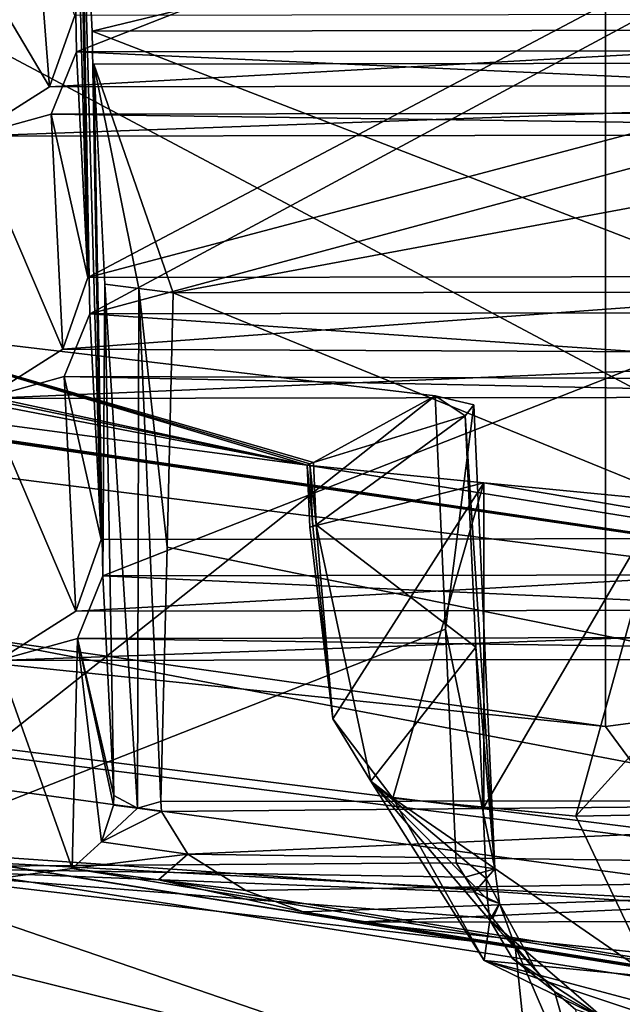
# Model space of a CAD drawing. Header units: millimetres. Extents: x -108 to 102, y -29 to 80.
# Tile 20 of 256: x -70.649 to -69.954, y 24.684 to 25.82. Entities that reach past the tile are written whole.
import ezdxf

# ---------------------------------------------------------------- set-up
doc = ezdxf.new("R2010")
doc.units = ezdxf.units.MM
doc.header["$LTSCALE"] = 65.185185
for name, color, linetype in [('1000', 7, 'CONTINUOUS'), ('1082', 7, 'CONTINUOUS'), ('115', 7, 'CONTINUOUS'), ('116', 7, 'CONTINUOUS'), ('1201', 7, 'CONTINUOUS'), ('1276', 7, 'CONTINUOUS'), ('1302', 7, 'CONTINUOUS'), ('1311', 7, 'CONTINUOUS'), ('1389', 7, 'CONTINUOUS'), ('1390', 7, 'CONTINUOUS'), ('1476', 7, 'CONTINUOUS'), ('1537', 7, 'CONTINUOUS'), ('1572', 7, 'CONTINUOUS'), ('1759', 7, 'CONTINUOUS'), ('1810', 7, 'CONTINUOUS'), ('1898', 7, 'CONTINUOUS'), ('1972', 7, 'CONTINUOUS'), ('2030', 7, 'CONTINUOUS'), ('2035', 7, 'CONTINUOUS'), ('2046', 7, 'CONTINUOUS'), ('2075', 7, 'CONTINUOUS'), ('2086', 7, 'CONTINUOUS'), ('2111', 7, 'CONTINUOUS'), ('2169', 7, 'CONTINUOUS'), ('2185', 7, 'CONTINUOUS'), ('2194', 7, 'CONTINUOUS'), ('222', 7, 'CONTINUOUS'), ('2285', 7, 'CONTINUOUS'), ('2309', 7, 'CONTINUOUS'), ('2367', 7, 'CONTINUOUS'), ('331', 7, 'CONTINUOUS'), ('397', 7, 'CONTINUOUS'), ('469', 7, 'CONTINUOUS'), ('495', 7, 'CONTINUOUS'), ('584', 7, 'CONTINUOUS'), ('677', 7, 'CONTINUOUS'), ('722', 7, 'CONTINUOUS'), ('742', 7, 'CONTINUOUS'), ('746', 7, 'CONTINUOUS'), ('791', 7, 'CONTINUOUS'), ('802', 7, 'CONTINUOUS'), ('855', 7, 'CONTINUOUS'), ('926', 7, 'CONTINUOUS'), ('950', 7, 'CONTINUOUS'), ('966', 7, 'CONTINUOUS'), ('991', 7, 'CONTINUOUS')]:
    doc.layers.add(name, color=color, linetype=linetype)

msp = doc.modelspace()

# ---------------------------------------------------------------- linework, layer by layer
at = {"layer": '1000', "linetype": 'CONTINUOUS'}
for points in [[(-69.9378, 24.9788, 221.5271), (-69.8661, 24.904, 221.6358), (-70.0081, 24.9012, 221.5796), (-69.9378, 24.9788, 221.5271)], [(-70.0081, 24.9012, 221.5796), (-69.8661, 24.904, 221.6358), (-69.9206, 24.7159, 221.7903), (-70.0081, 24.9012, 221.5796)]]:
    msp.add_3dface(points, dxfattribs=at)
at = {"layer": '1082', "linetype": 'CONTINUOUS'}
for points in [[(-70.4856, 24.9067, 222.9291), (-69.0402, 24.9201, 222.9401), (-70.4863, 24.9179, 222.9277), (-70.4856, 24.9067, 222.9291)], [(-69.0402, 24.9201, 222.9401), (-70.4856, 24.9067, 222.9291), (-70.4554, 24.8572, 222.9229), (-69.0402, 24.9201, 222.9401)], [(-69.0402, 24.9201, 222.9401), (-70.4554, 24.8572, 222.9229), (-69.0102, 24.8372, 222.9248), (-69.0402, 24.9201, 222.9401)], [(-70.4554, 24.8572, 222.9229), (-70.3884, 24.8154, 222.8981), (-69.0102, 24.8372, 222.9248), (-70.4554, 24.8572, 222.9229)], [(-69.0102, 24.8372, 222.9248), (-70.3884, 24.8154, 222.8981), (-70.3224, 24.7909, 222.8663), (-69.0102, 24.8372, 222.9248)], [(-70.2633, 24.7789, 222.8304), (-69.0102, 24.8372, 222.9248), (-70.3224, 24.7909, 222.8663), (-70.2633, 24.7789, 222.8304)], [(-70.2633, 24.7789, 222.8304), (-69.5919, 24.7799, 222.8362), (-69.0102, 24.8372, 222.9248), (-70.2633, 24.7789, 222.8304)]]:
    msp.add_3dface(points, dxfattribs=at)
at = {"layer": '115', "linetype": 'CONTINUOUS'}
for points in [[(-92.5, -10.5, 82.05), (-2.5, -10.5, 82.05), (-77.0303, 29.1675, 82.05), (-92.5, -10.5, 82.05)], [(-77.0303, 29.1675, 82.05), (-2.5, -10.5, 82.05), (-65.5001, 26, 82.05), (-77.0303, 29.1675, 82.05)]]:
    msp.add_3dface(points, dxfattribs=at)
at = {"layer": '116', "linetype": 'CONTINUOUS'}
for points in [[(-92.5, -10.5, 80.05), (-2.5, 79.5, 80.05), (-2.5, -10.5, 80.05), (-92.5, -10.5, 80.05)], [(-2.5, 79.5, 80.05), (-92.5, -10.5, 80.05), (-61.3855, 28.8369, 80.05), (-2.5, 79.5, 80.05)], [(-69.6145, 28.8369, 80.05), (-92.5, -10.5, 80.05), (-72.1573, 32.3367, 80.05), (-69.6145, 28.8369, 80.05)], [(-61.3855, 28.8369, 80.05), (-92.5, -10.5, 80.05), (-65.5, 27.5, 80.05), (-61.3855, 28.8369, 80.05)], [(-65.5, 27.5, 80.05), (-92.5, -10.5, 80.05), (-69.6145, 28.8369, 80.05), (-65.5, 27.5, 80.05)]]:
    msp.add_3dface(points, dxfattribs=at)
at = {"layer": '1201', "linetype": 'CONTINUOUS'}
for points in [[(-70.5553, 25.22, 224.6407), (-70.5684, 25.4804, 226.1179), (-70.5978, 25.4082, 226.16), (-70.5553, 25.22, 224.6407)], [(-70.5978, 25.4082, 226.16), (-70.6894, 25.3829, 226.2558), (-70.5843, 25.1376, 224.6253), (-70.5978, 25.4082, 226.16)], [(-70.5553, 25.22, 224.6407), (-70.5978, 25.4082, 226.16), (-70.5843, 25.1376, 224.6253), (-70.5553, 25.22, 224.6407)], [(-70.5843, 25.1376, 224.6253), (-70.6894, 25.3829, 226.2558), (-70.6742, 25.0808, 224.5423), (-70.5843, 25.1376, 224.6253)]]:
    msp.add_3dface(points, dxfattribs=at)
at = {"layer": '1276', "linetype": 'CONTINUOUS'}
for points in [[(-69.0857, 25.8265, 228.0806), (-70.5857, 25.8243, 228.0677), (-70.6146, 25.7419, 228.0523), (-69.0857, 25.8265, 228.0806)], [(-69.0857, 25.8265, 228.0806), (-70.6146, 25.7419, 228.0523), (-69.0563, 25.7443, 228.0657), (-69.0857, 25.8265, 228.0806)], [(-70.5836, 25.7826, 227.8314), (-69.0547, 25.7127, 227.8869), (-70.613, 25.7104, 227.8735), (-70.5836, 25.7826, 227.8314)], [(-70.5836, 25.7826, 227.8314), (-69.0836, 25.7848, 227.8443), (-69.0547, 25.7127, 227.8869), (-70.5836, 25.7826, 227.8314)], [(-70.6146, 25.7419, 228.0523), (-70.7046, 25.6851, 227.9693), (-69.0563, 25.7443, 228.0657), (-70.6146, 25.7419, 228.0523)], [(-70.7046, 25.6851, 227.9693), (-68.9647, 25.6877, 227.9843), (-69.0563, 25.7443, 228.0657), (-70.7046, 25.6851, 227.9693)], [(-68.9647, 25.6877, 227.9843), (-70.7046, 25.6851, 227.9693), (-70.613, 25.7104, 227.8735), (-68.9647, 25.6877, 227.9843)], [(-69.0547, 25.7127, 227.8869), (-68.9647, 25.6877, 227.9843), (-70.613, 25.7104, 227.8735), (-69.0547, 25.7127, 227.8869)]]:
    msp.add_3dface(points, dxfattribs=at)
at = {"layer": '1302', "linetype": 'CONTINUOUS'}
for points in [[(-68.6211, 24.7112, 220.2002), (-73.6711, 25.3483, 223.8136), (-73.8733, 25.0766, 223.7123), (-68.6211, 24.7112, 220.2002)], [(-68.6211, 24.7112, 220.2002), (-73.8733, 25.0766, 223.7123), (-68.6982, 24.4237, 220.0095), (-68.6211, 24.7112, 220.2002)]]:
    msp.add_3dface(points, dxfattribs=at)
at = {"layer": '1311', "linetype": 'CONTINUOUS'}
for points in [[(-69.6307, 24.7914, 218.7702), (-74.197, 25.0358, 223.4808), (-75.1591, 25.5398, 223.0142), (-69.6307, 24.7914, 218.7702)], [(-68.8218, 24.3576, 219.6348), (-74.197, 25.0358, 223.4808), (-69.6307, 24.7914, 218.7702), (-68.8218, 24.3576, 219.6348)]]:
    msp.add_3dface(points, dxfattribs=at)
at = {"layer": '1389', "linetype": 'CONTINUOUS'}
for points in [[(-71.5747, 24.9472, 223.3077), (-70.8562, 24.8424, 222.7134), (-70.0586, 24.5686, 222.2625), (-71.5747, 24.9472, 223.3077)], [(-71.5487, 24.7636, 223.3683), (-71.5747, 24.9472, 223.3077), (-70.0586, 24.5686, 222.2625), (-71.5487, 24.7636, 223.3683)], [(-70.8562, 24.8424, 222.7134), (-70.0781, 24.7514, 222.197), (-70.0586, 24.5686, 222.2625), (-70.8562, 24.8424, 222.7134)], [(-70.0027, 24.425, 222.3821), (-71.5487, 24.7636, 223.3683), (-70.0586, 24.5686, 222.2625), (-70.0027, 24.425, 222.3821)], [(-71.5487, 24.7636, 223.3683), (-70.0027, 24.425, 222.3821), (-70.768, 24.5145, 222.89), (-71.5487, 24.7636, 223.3683)]]:
    msp.add_3dface(points, dxfattribs=at)
at = {"layer": '1390', "linetype": 'CONTINUOUS'}
for points in [[(-75.3525, 25.7637, 223.0372), (-69.9739, 25.0046, 218.7327), (-75.1591, 25.5398, 223.0142), (-75.3525, 25.7637, 223.0372)], [(-75.1591, 25.5398, 223.0142), (-69.9739, 25.0046, 218.7327), (-69.8826, 24.8806, 218.7545), (-75.1591, 25.5398, 223.0142)], [(-69.6307, 24.7914, 218.7702), (-75.1591, 25.5398, 223.0142), (-69.8826, 24.8806, 218.7545), (-69.6307, 24.7914, 218.7702)]]:
    msp.add_3dface(points, dxfattribs=at)
at = {"layer": '1476', "linetype": 'CONTINUOUS'}
for points in [[(-70.0781, 24.7514, 222.197), (-70.0325, 24.6989, 222.1787), (-69.9886, 24.5436, 222.2322), (-70.0781, 24.7514, 222.197)], [(-70.0325, 24.6989, 222.1787), (-70.0781, 24.7514, 222.197), (-70.0544, 24.7242, 222.1875), (-70.0325, 24.6989, 222.1787)], [(-70.0586, 24.5686, 222.2625), (-70.0781, 24.7514, 222.197), (-69.9886, 24.5436, 222.2322), (-70.0586, 24.5686, 222.2625)]]:
    msp.add_3dface(points, dxfattribs=at)
at = {"layer": '1537', "linetype": 'CONTINUOUS'}
for points in [[(-70.551, 25.5144, 222.8705), (-70.5405, 24.9248, 222.9666), (-70.5133, 24.9102, 222.949), (-70.551, 25.5144, 222.8705)], [(-70.551, 25.5144, 222.8705), (-70.5133, 24.9102, 222.949), (-70.5116, 25.5094, 222.842), (-70.551, 25.5144, 222.8705)], [(-70.5133, 24.9102, 222.949), (-70.4863, 24.9179, 222.9277), (-70.5116, 25.5094, 222.842), (-70.5133, 24.9102, 222.949)], [(-70.4863, 24.9179, 222.9277), (-70.4792, 25.2113, 222.8707), (-70.5116, 25.5094, 222.842), (-70.4863, 24.9179, 222.9277)], [(-70.4792, 25.2113, 222.8707), (-70.4721, 25.5044, 222.8138), (-70.5116, 25.5094, 222.842), (-70.4792, 25.2113, 222.8707)], [(-70.541, 24.9137, 222.969), (-70.5133, 24.9102, 222.949), (-70.5405, 24.9248, 222.9666), (-70.541, 24.9137, 222.969)], [(-70.5133, 24.9102, 222.949), (-70.4856, 24.9067, 222.9291), (-70.4863, 24.9179, 222.9277), (-70.5133, 24.9102, 222.949)]]:
    msp.add_3dface(points, dxfattribs=at)
at = {"layer": '1572', "linetype": 'CONTINUOUS'}
for points in [[(-69.4556, 25.5238, 226.3638), (-70.5705, 25.5221, 226.3542), (-70.5995, 25.4397, 226.3388), (-69.4556, 25.5238, 226.3638)], [(-69.4647, 25.4345, 226.3441), (-69.4556, 25.5238, 226.3638), (-70.5995, 25.4397, 226.3388), (-69.4647, 25.4345, 226.3441)], [(-70.5684, 25.4804, 226.1179), (-69.4727, 25.4045, 226.1769), (-70.5978, 25.4082, 226.16), (-70.5684, 25.4804, 226.1179)], [(-69.467, 25.4821, 226.1273), (-69.4727, 25.4045, 226.1769), (-70.5684, 25.4804, 226.1179), (-69.467, 25.4821, 226.1273)], [(-70.6894, 25.3829, 226.2558), (-69.4647, 25.4345, 226.3441), (-70.5995, 25.4397, 226.3388), (-70.6894, 25.3829, 226.2558)], [(-70.6894, 25.3829, 226.2558), (-69.476, 25.3848, 226.2663), (-69.4647, 25.4345, 226.3441), (-70.6894, 25.3829, 226.2558)], [(-69.476, 25.3848, 226.2663), (-70.6894, 25.3829, 226.2558), (-70.5978, 25.4082, 226.16), (-69.476, 25.3848, 226.2663)], [(-69.4727, 25.4045, 226.1769), (-69.476, 25.3848, 226.2663), (-70.5978, 25.4082, 226.16), (-69.4727, 25.4045, 226.1769)]]:
    msp.add_3dface(points, dxfattribs=at)
at = {"layer": '1759', "linetype": 'CONTINUOUS'}
for points in [[(-70.114, 25.2854, 221.5718), (-70.3146, 25.2343, 221.6994), (-70.3179, 25.306, 221.6888), (-70.114, 25.2854, 221.5718)], [(-70.2882, 25.0132, 221.7224), (-70.3146, 25.2343, 221.6994), (-70.114, 25.2854, 221.5718), (-70.2882, 25.0132, 221.7224)], [(-70.2191, 24.9219, 221.6972), (-70.2882, 25.0132, 221.7224), (-70.114, 25.2854, 221.5718), (-70.2191, 24.9219, 221.6972)], [(-70.2191, 24.9219, 221.6972), (-70.114, 25.2854, 221.5718), (-70.114, 24.9114, 221.6377), (-70.2191, 24.9219, 221.6972)], [(-70.114, 25.2854, 221.5718), (-69.9072, 25.2657, 221.4599), (-70.114, 24.9114, 221.6377), (-70.114, 25.2854, 221.5718)], [(-69.9072, 25.2657, 221.4599), (-70.0081, 24.9012, 221.5796), (-70.114, 24.9114, 221.6377), (-69.9072, 25.2657, 221.4599)], [(-69.9072, 25.2657, 221.4599), (-69.9378, 24.9788, 221.5271), (-70.0081, 24.9012, 221.5796), (-69.9072, 25.2657, 221.4599)]]:
    msp.add_3dface(points, dxfattribs=at)
at = {"layer": '1810', "linetype": 'CONTINUOUS'}
for points in [[(-70.5656, 25.8064, 224.5266), (-69.0554, 25.2223, 224.6536), (-69.0448, 25.8087, 224.5397), (-70.5656, 25.8064, 224.5266)], [(-70.5656, 25.8064, 224.5266), (-70.5553, 25.22, 224.6407), (-69.0554, 25.2223, 224.6536), (-70.5656, 25.8064, 224.5266)]]:
    msp.add_3dface(points, dxfattribs=at)
at = {"layer": '1898', "linetype": 'CONTINUOUS'}
for points in [[(-69.4689, 26.0722, 226.0338), (-70.5684, 25.4804, 226.1179), (-70.5789, 26.0705, 226.0243), (-69.4689, 26.0722, 226.0338)], [(-69.4689, 26.0722, 226.0338), (-69.468, 25.7768, 226.0806), (-70.5684, 25.4804, 226.1179), (-69.4689, 26.0722, 226.0338)], [(-69.468, 25.7768, 226.0806), (-69.467, 25.4821, 226.1273), (-70.5684, 25.4804, 226.1179), (-69.468, 25.7768, 226.0806)]]:
    msp.add_3dface(points, dxfattribs=at)
at = {"layer": '1972', "linetype": 'CONTINUOUS'}
msp.add_3dface([(-70.0325, 24.6989, 222.1787), (-70.0084, 24.6783, 222.1677), (-69.9886, 24.5436, 222.2322), (-70.0325, 24.6989, 222.1787)], dxfattribs=at)
at = {"layer": '2030', "linetype": 'CONTINUOUS'}
for points in [[(-70.1138, 24.7347, 221.8984), (-70.2191, 24.9219, 221.6972), (-69.9206, 24.7159, 221.7903), (-70.1138, 24.7347, 221.8984)], [(-70.2191, 24.9219, 221.6972), (-70.0081, 24.9012, 221.5796), (-69.9206, 24.7159, 221.7903), (-70.2191, 24.9219, 221.6972)], [(-70.0081, 24.9012, 221.5796), (-70.2191, 24.9219, 221.6972), (-70.114, 24.9114, 221.6377), (-70.0081, 24.9012, 221.5796)], [(-69.9742, 24.6667, 222.1496), (-70.1138, 24.7347, 221.8984), (-69.8826, 24.6576, 222.0979), (-69.9742, 24.6667, 222.1496)], [(-70.1138, 24.7347, 221.8984), (-69.7903, 24.6487, 222.0472), (-69.8826, 24.6576, 222.0979), (-70.1138, 24.7347, 221.8984)], [(-69.7903, 24.6487, 222.0472), (-70.1138, 24.7347, 221.8984), (-69.9206, 24.7159, 221.7903), (-69.7903, 24.6487, 222.0472)]]:
    msp.add_3dface(points, dxfattribs=at)
at = {"layer": '2035', "linetype": 'CONTINUOUS'}
for points in [[(-69.9739, 25.0046, 218.7327), (-69.9739, 26.1925, 218.5232), (-61.0261, 26.1925, 218.5232), (-69.9739, 25.0046, 218.7327)], [(-69.9739, 25.0046, 218.7327), (-61.0261, 26.1925, 218.5232), (-69.8826, 24.8806, 218.7545), (-69.9739, 25.0046, 218.7327)]]:
    msp.add_3dface(points, dxfattribs=at)
at = {"layer": '2046', "linetype": 'CONTINUOUS'}
for points in [[(-70.1036, 24.783, 222.2071), (-70.1249, 24.8135, 222.2148), (-70.096, 24.8006, 222.1593), (-70.1036, 24.783, 222.2071)], [(-70.096, 24.8006, 222.1593), (-70.1072, 24.7811, 222.0993), (-70.0544, 24.7242, 222.1875), (-70.096, 24.8006, 222.1593)], [(-70.0781, 24.7514, 222.197), (-70.1036, 24.783, 222.2071), (-70.096, 24.8006, 222.1593), (-70.0781, 24.7514, 222.197)], [(-70.0781, 24.7514, 222.197), (-70.096, 24.8006, 222.1593), (-70.0544, 24.7242, 222.1875), (-70.0781, 24.7514, 222.197)], [(-70.1072, 24.7811, 222.0993), (-70.0812, 24.7371, 222.1345), (-70.0325, 24.6989, 222.1787), (-70.1072, 24.7811, 222.0993)], [(-70.1072, 24.7811, 222.0993), (-70.0325, 24.6989, 222.1787), (-70.0544, 24.7242, 222.1875), (-70.1072, 24.7811, 222.0993)]]:
    msp.add_3dface(points, dxfattribs=at)
at = {"layer": '2075', "linetype": 'CONTINUOUS'}
for points in [[(-69.0429, 25.7707, 224.3239), (-70.5637, 25.7684, 224.3108), (-70.4721, 25.5044, 222.8138), (-69.0429, 25.7707, 224.3239)], [(-70.5637, 25.7684, 224.3108), (-70.551, 25.5144, 222.8705), (-70.5116, 25.5094, 222.842), (-70.5637, 25.7684, 224.3108)], [(-70.4721, 25.5044, 222.8138), (-70.5637, 25.7684, 224.3108), (-70.5116, 25.5094, 222.842), (-70.4721, 25.5044, 222.8138)], [(-69.0297, 25.5066, 222.8262), (-69.0429, 25.7707, 224.3239), (-70.4721, 25.5044, 222.8138), (-69.0297, 25.5066, 222.8262)]]:
    msp.add_3dface(points, dxfattribs=at)
at = {"layer": '2086', "linetype": 'CONTINUOUS'}
for points in [[(-70.3179, 25.306, 221.6888), (-70.3113, 25.2357, 221.7078), (-70.3146, 25.3075, 221.6971), (-70.3179, 25.306, 221.6888)], [(-70.3146, 25.2343, 221.6994), (-70.3113, 25.2357, 221.7078), (-70.3179, 25.306, 221.6888), (-70.3146, 25.2343, 221.6994)], [(-70.3072, 25.2371, 221.7157), (-70.3105, 25.3089, 221.705), (-70.3146, 25.3075, 221.6971), (-70.3072, 25.2371, 221.7157)], [(-70.3113, 25.2357, 221.7078), (-70.3072, 25.2371, 221.7157), (-70.3146, 25.3075, 221.6971), (-70.3113, 25.2357, 221.7078)]]:
    msp.add_3dface(points, dxfattribs=at)
at = {"layer": '2111', "linetype": 'CONTINUOUS'}
for points in [[(-70.5405, 24.9248, 222.9666), (-70.5532, 25.1783, 224.4044), (-70.5826, 25.1061, 224.4465), (-70.5405, 24.9248, 222.9666)], [(-70.6742, 25.0808, 224.5423), (-70.5888, 24.8407, 223.0416), (-70.5826, 25.1061, 224.4465), (-70.6742, 25.0808, 224.5423)], [(-70.5888, 24.8407, 223.0416), (-70.555, 24.8717, 222.9935), (-70.5826, 25.1061, 224.4465), (-70.5888, 24.8407, 223.0416)], [(-70.555, 24.8717, 222.9935), (-70.541, 24.9137, 222.969), (-70.5826, 25.1061, 224.4465), (-70.555, 24.8717, 222.9935)], [(-70.541, 24.9137, 222.969), (-70.5405, 24.9248, 222.9666), (-70.5826, 25.1061, 224.4465), (-70.541, 24.9137, 222.969)], [(-70.5888, 24.8407, 223.0416), (-70.6742, 25.0808, 224.5423), (-70.6681, 24.83, 223.119), (-70.5888, 24.8407, 223.0416)]]:
    msp.add_3dface(points, dxfattribs=at)
at = {"layer": '2169', "linetype": 'CONTINUOUS'}
for points in [[(-71.4446, 24.9684, 223.7661), (-71.319, 24.6123, 223.9587), (-66.7272, 24.2148, 221.704), (-71.4446, 24.9684, 223.7661)], [(-71.4446, 24.9684, 223.7661), (-66.7272, 24.2148, 221.704), (-71.0981, 24.9125, 223.449), (-71.4446, 24.9684, 223.7661)], [(-66.7272, 24.2148, 221.704), (-70.6681, 24.83, 223.119), (-71.0981, 24.9125, 223.449), (-66.7272, 24.2148, 221.704)], [(-66.7272, 24.2148, 221.704), (-70.5888, 24.8407, 223.0416), (-70.6681, 24.83, 223.119), (-66.7272, 24.2148, 221.704)], [(-70.4891, 24.8279, 222.9691), (-70.5888, 24.8407, 223.0416), (-66.7272, 24.2148, 221.704), (-70.4891, 24.8279, 222.9691)], [(-70.3884, 24.8154, 222.8981), (-70.4891, 24.8279, 222.9691), (-70.3224, 24.7909, 222.8663), (-70.3884, 24.8154, 222.8981)], [(-70.3224, 24.7909, 222.8663), (-70.4891, 24.8279, 222.9691), (-66.7272, 24.2148, 221.704), (-70.3224, 24.7909, 222.8663)], [(-70.2633, 24.7789, 222.8304), (-70.3224, 24.7909, 222.8663), (-66.7272, 24.2148, 221.704), (-70.2633, 24.7789, 222.8304)], [(-69.6059, 24.7087, 222.432), (-70.2633, 24.7789, 222.8304), (-66.7272, 24.2148, 221.704), (-69.6059, 24.7087, 222.432)]]:
    msp.add_3dface(points, dxfattribs=at)
at = {"layer": '2185', "linetype": 'CONTINUOUS'}
for points in [[(-70.5705, 25.5221, 226.3542), (-70.5836, 25.7826, 227.8314), (-70.613, 25.7104, 227.8735), (-70.5705, 25.5221, 226.3542)], [(-70.613, 25.7104, 227.8735), (-70.7046, 25.6851, 227.9693), (-70.5995, 25.4397, 226.3388), (-70.613, 25.7104, 227.8735)], [(-70.5705, 25.5221, 226.3542), (-70.613, 25.7104, 227.8735), (-70.5995, 25.4397, 226.3388), (-70.5705, 25.5221, 226.3542)], [(-70.7046, 25.6851, 227.9693), (-70.6894, 25.3829, 226.2558), (-70.5995, 25.4397, 226.3388), (-70.7046, 25.6851, 227.9693)]]:
    msp.add_3dface(points, dxfattribs=at)
at = {"layer": '2194', "linetype": 'CONTINUOUS'}
for points in [[(-73.6712, 25.6707, 223.7569), (-68.6212, 25.0336, 220.1434), (-71.8971, 25.5127, 222.8607), (-73.6712, 25.6707, 223.7569)], [(-71.6343, 25.5587, 223.1219), (-71.8833, 25.5147, 222.8723), (-70.3179, 25.306, 221.6888), (-71.6343, 25.5587, 223.1219)], [(-71.5657, 25.5639, 223.1512), (-71.6343, 25.5587, 223.1219), (-70.3179, 25.306, 221.6888), (-71.5657, 25.5639, 223.1512)], [(-71.4955, 25.5594, 223.1255), (-71.5657, 25.5639, 223.1512), (-70.3179, 25.306, 221.6888), (-71.4955, 25.5594, 223.1255)], [(-70.8562, 25.4673, 222.6033), (-71.4955, 25.5594, 223.1255), (-70.3179, 25.306, 221.6888), (-70.8562, 25.4673, 222.6033)], [(-71.8971, 25.5127, 222.8607), (-68.6212, 25.0336, 220.1434), (-71.89, 25.5136, 222.8662), (-71.8971, 25.5127, 222.8607)], [(-68.6212, 25.0336, 220.1434), (-71.8833, 25.5147, 222.8723), (-71.89, 25.5136, 222.8662), (-68.6212, 25.0336, 220.1434)], [(-71.8833, 25.5147, 222.8723), (-68.6212, 25.0336, 220.1434), (-70.3179, 25.306, 221.6888), (-71.8833, 25.5147, 222.8723)], [(-70.1702, 25.386, 222.142), (-70.8562, 25.4673, 222.6033), (-70.3105, 25.3089, 221.705), (-70.1702, 25.386, 222.142)], [(-70.3105, 25.3089, 221.705), (-70.8562, 25.4673, 222.6033), (-70.3146, 25.3075, 221.6971), (-70.3105, 25.3089, 221.705)], [(-70.8562, 25.4673, 222.6033), (-70.3179, 25.306, 221.6888), (-70.3146, 25.3075, 221.6971), (-70.8562, 25.4673, 222.6033)], [(-70.1355, 25.3626, 222.0096), (-70.1702, 25.386, 222.142), (-70.3105, 25.3089, 221.705), (-70.1355, 25.3626, 222.0096)], [(-70.1702, 25.386, 222.142), (-70.1355, 25.3626, 222.0096), (-70.1257, 25.3755, 222.0826), (-70.1702, 25.386, 222.142)], [(-68.6212, 25.0336, 220.1434), (-70.114, 25.2854, 221.5718), (-70.3179, 25.306, 221.6888), (-68.6212, 25.0336, 220.1434)], [(-68.6212, 25.0336, 220.1434), (-69.9072, 25.2657, 221.4599), (-70.114, 25.2854, 221.5718), (-68.6212, 25.0336, 220.1434)]]:
    msp.add_3dface(points, dxfattribs=at)
at = {"layer": '222', "linetype": 'CONTINUOUS'}
for points in [[(-70.5532, 25.1783, 224.4044), (-70.551, 25.5144, 222.8705), (-70.5637, 25.7684, 224.3108), (-70.5532, 25.1783, 224.4044)], [(-70.5405, 24.9248, 222.9666), (-70.551, 25.5144, 222.8705), (-70.5532, 25.1783, 224.4044), (-70.5405, 24.9248, 222.9666)]]:
    msp.add_3dface(points, dxfattribs=at)
at = {"layer": '2285', "linetype": 'CONTINUOUS'}
for points in [[(-70.5656, 25.8064, 224.5266), (-69.4689, 26.0722, 226.0338), (-70.5789, 26.0705, 226.0243), (-70.5656, 25.8064, 224.5266)], [(-69.4689, 26.0722, 226.0338), (-70.5656, 25.8064, 224.5266), (-69.0448, 25.8087, 224.5397), (-69.4689, 26.0722, 226.0338)]]:
    msp.add_3dface(points, dxfattribs=at)
at = {"layer": '2309', "linetype": 'CONTINUOUS'}
for points in [[(-70.5705, 25.5221, 226.3542), (-70.5808, 26.1086, 226.2401), (-70.5941, 26.3726, 227.7378), (-70.5705, 25.5221, 226.3542)], [(-70.5705, 25.5221, 226.3542), (-70.5941, 26.3726, 227.7378), (-70.5836, 25.7826, 227.8314), (-70.5705, 25.5221, 226.3542)]]:
    msp.add_3dface(points, dxfattribs=at)
at = {"layer": '2367', "linetype": 'CONTINUOUS'}
for points in [[(-69.0554, 25.2223, 224.6536), (-70.5553, 25.22, 224.6407), (-70.5843, 25.1376, 224.6253), (-69.0554, 25.2223, 224.6536)], [(-69.0259, 25.1399, 224.6387), (-69.0554, 25.2223, 224.6536), (-70.5843, 25.1376, 224.6253), (-69.0259, 25.1399, 224.6387)], [(-70.5532, 25.1783, 224.4044), (-69.0533, 25.1806, 224.4173), (-69.0243, 25.1085, 224.4599), (-70.5532, 25.1783, 224.4044)], [(-70.5532, 25.1783, 224.4044), (-69.0243, 25.1085, 224.4599), (-70.5826, 25.1061, 224.4465), (-70.5532, 25.1783, 224.4044)], [(-68.9343, 25.0834, 224.5573), (-69.0259, 25.1399, 224.6387), (-70.6742, 25.0808, 224.5423), (-68.9343, 25.0834, 224.5573)], [(-69.0259, 25.1399, 224.6387), (-70.5843, 25.1376, 224.6253), (-70.6742, 25.0808, 224.5423), (-69.0259, 25.1399, 224.6387)], [(-68.9343, 25.0834, 224.5573), (-70.6742, 25.0808, 224.5423), (-70.5826, 25.1061, 224.4465), (-68.9343, 25.0834, 224.5573)], [(-69.0243, 25.1085, 224.4599), (-68.9343, 25.0834, 224.5573), (-70.5826, 25.1061, 224.4465), (-69.0243, 25.1085, 224.4599)]]:
    msp.add_3dface(points, dxfattribs=at)
at = {"layer": '331', "linetype": 'CONTINUOUS'}
for points in [[(-75.3525, 25.7637, 223.0372), (-75.107, 27.7375, 222.3328), (-69.9739, 26.1925, 218.5232), (-75.3525, 25.7637, 223.0372)], [(-69.9739, 25.0046, 218.7327), (-75.3525, 25.7637, 223.0372), (-69.9739, 26.1925, 218.5232), (-69.9739, 25.0046, 218.7327)]]:
    msp.add_3dface(points, dxfattribs=at)
at = {"layer": '397', "linetype": 'CONTINUOUS'}
for points in [[(-73.6711, 25.3483, 223.8136), (-68.6211, 24.7112, 220.2002), (-73.6712, 25.6707, 223.7569), (-73.6711, 25.3483, 223.8136)], [(-73.6712, 25.6707, 223.7569), (-68.6211, 24.7112, 220.2002), (-68.6212, 25.0336, 220.1434), (-73.6712, 25.6707, 223.7569)]]:
    msp.add_3dface(points, dxfattribs=at)
at = {"layer": '469', "linetype": 'CONTINUOUS'}
for points in [[(-70.541, 24.9137, 222.969), (-70.555, 24.8717, 222.9935), (-70.5133, 24.9102, 222.949), (-70.541, 24.9137, 222.969)], [(-70.5133, 24.9102, 222.949), (-70.555, 24.8717, 222.9935), (-70.4856, 24.9067, 222.9291), (-70.5133, 24.9102, 222.949)], [(-70.4856, 24.9067, 222.9291), (-70.555, 24.8717, 222.9935), (-70.4554, 24.8572, 222.9229), (-70.4856, 24.9067, 222.9291)], [(-70.555, 24.8717, 222.9935), (-70.5888, 24.8407, 223.0416), (-70.4554, 24.8572, 222.9229), (-70.555, 24.8717, 222.9935)], [(-70.5888, 24.8407, 223.0416), (-70.4891, 24.8279, 222.9691), (-70.4554, 24.8572, 222.9229), (-70.5888, 24.8407, 223.0416)], [(-70.4891, 24.8279, 222.9691), (-70.3884, 24.8154, 222.8981), (-70.4554, 24.8572, 222.9229), (-70.4891, 24.8279, 222.9691)]]:
    msp.add_3dface(points, dxfattribs=at)
at = {"layer": '495', "linetype": 'CONTINUOUS'}
for points in [[(-70.6301, 25.9413, 229.2159), (-70.7161, 25.913, 229.2623), (-70.6146, 25.7419, 228.0523), (-70.6301, 25.9413, 229.2159)], [(-70.5857, 25.8243, 228.0677), (-70.6301, 25.9413, 229.2159), (-70.6146, 25.7419, 228.0523), (-70.5857, 25.8243, 228.0677)], [(-70.7161, 25.913, 229.2623), (-70.7046, 25.6851, 227.9693), (-70.6146, 25.7419, 228.0523), (-70.7161, 25.913, 229.2623)]]:
    msp.add_3dface(points, dxfattribs=at)
at = {"layer": '584', "linetype": 'CONTINUOUS'}
for points in [[(-70.3146, 25.2343, 221.6994), (-70.2882, 25.0132, 221.7224), (-70.3113, 25.2357, 221.7078), (-70.3146, 25.2343, 221.6994)], [(-70.3113, 25.2357, 221.7078), (-70.2882, 25.0132, 221.7224), (-70.3072, 25.2371, 221.7157), (-70.3113, 25.2357, 221.7078)], [(-70.3072, 25.2371, 221.7157), (-70.2882, 25.0132, 221.7224), (-70.2445, 24.9414, 221.8464), (-70.3072, 25.2371, 221.7157)], [(-70.2882, 25.0132, 221.7224), (-70.2191, 24.9219, 221.6972), (-70.2445, 24.9414, 221.8464), (-70.2882, 25.0132, 221.7224)], [(-70.2191, 24.9219, 221.6972), (-70.1138, 24.7347, 221.8984), (-70.2445, 24.9414, 221.8464), (-70.2191, 24.9219, 221.6972)], [(-70.2445, 24.9414, 221.8464), (-70.1138, 24.7347, 221.8984), (-70.1072, 24.7811, 222.0993), (-70.2445, 24.9414, 221.8464)], [(-70.1138, 24.7347, 221.8984), (-69.9742, 24.6667, 222.1496), (-70.1072, 24.7811, 222.0993), (-70.1138, 24.7347, 221.8984)], [(-70.1072, 24.7811, 222.0993), (-69.9742, 24.6667, 222.1496), (-70.0812, 24.7371, 222.1345), (-70.1072, 24.7811, 222.0993)], [(-70.0812, 24.7371, 222.1345), (-69.9742, 24.6667, 222.1496), (-70.0325, 24.6989, 222.1787), (-70.0812, 24.7371, 222.1345)], [(-70.0325, 24.6989, 222.1787), (-69.9742, 24.6667, 222.1496), (-70.0084, 24.6783, 222.1677), (-70.0325, 24.6989, 222.1787)]]:
    msp.add_3dface(points, dxfattribs=at)
at = {"layer": '677', "linetype": 'CONTINUOUS'}
for points in [[(-70.4792, 25.2113, 222.8707), (-69.0402, 24.9201, 222.9401), (-70.4721, 25.5044, 222.8138), (-70.4792, 25.2113, 222.8707)], [(-69.0402, 24.9201, 222.9401), (-69.0297, 25.5066, 222.8262), (-70.4721, 25.5044, 222.8138), (-69.0402, 24.9201, 222.9401)], [(-70.4863, 24.9179, 222.9277), (-69.0402, 24.9201, 222.9401), (-70.4792, 25.2113, 222.8707), (-70.4863, 24.9179, 222.9277)]]:
    msp.add_3dface(points, dxfattribs=at)
at = {"layer": '722', "linetype": 'CONTINUOUS'}
for points in [[(-73.8733, 25.0766, 223.7123), (-74.197, 25.0358, 223.4808), (-68.6982, 24.4237, 220.0095), (-73.8733, 25.0766, 223.7123)], [(-74.197, 25.0358, 223.4808), (-68.8218, 24.3576, 219.6348), (-68.6982, 24.4237, 220.0095), (-74.197, 25.0358, 223.4808)]]:
    msp.add_3dface(points, dxfattribs=at)
at = {"layer": '742', "linetype": 'CONTINUOUS'}
for points in [[(-70.1582, 25.1169, 222.1819), (-70.1702, 25.386, 222.142), (-70.1257, 25.3755, 222.0826), (-70.1582, 25.1169, 222.1819)], [(-70.1016, 24.8406, 222.162), (-70.1582, 25.1169, 222.1819), (-70.1257, 25.3755, 222.0826), (-70.1016, 24.8406, 222.162)], [(-70.1355, 25.3626, 222.0096), (-70.1016, 24.8406, 222.162), (-70.1257, 25.3755, 222.0826), (-70.1355, 25.3626, 222.0096)], [(-70.1355, 25.3626, 222.0096), (-70.1235, 25.0962, 222.049), (-70.1016, 24.8406, 222.162), (-70.1355, 25.3626, 222.0096)], [(-70.1461, 24.8475, 222.2219), (-70.1582, 25.1169, 222.1819), (-70.1016, 24.8406, 222.162), (-70.1461, 24.8475, 222.2219)], [(-70.1114, 24.8293, 222.0886), (-70.1016, 24.8406, 222.162), (-70.1235, 25.0962, 222.049), (-70.1114, 24.8293, 222.0886)]]:
    msp.add_3dface(points, dxfattribs=at)
at = {"layer": '746', "linetype": 'CONTINUOUS'}
for points in [[(-70.5705, 25.5221, 226.3542), (-69.4586, 26.1103, 226.2498), (-70.5808, 26.1086, 226.2401), (-70.5705, 25.5221, 226.3542)], [(-69.4571, 25.817, 226.3068), (-69.4586, 26.1103, 226.2498), (-70.5705, 25.5221, 226.3542), (-69.4571, 25.817, 226.3068)], [(-69.4556, 25.5238, 226.3638), (-69.4571, 25.817, 226.3068), (-70.5705, 25.5221, 226.3542), (-69.4556, 25.5238, 226.3638)]]:
    msp.add_3dface(points, dxfattribs=at)
at = {"layer": '791', "linetype": 'CONTINUOUS'}
for points in [[(-70.5532, 25.1783, 224.4044), (-70.5637, 25.7684, 224.3108), (-69.0429, 25.7707, 224.3239), (-70.5532, 25.1783, 224.4044)], [(-70.5532, 25.1783, 224.4044), (-69.0429, 25.7707, 224.3239), (-69.0533, 25.1806, 224.4173), (-70.5532, 25.1783, 224.4044)]]:
    msp.add_3dface(points, dxfattribs=at)
at = {"layer": '802', "linetype": 'CONTINUOUS'}
for points in [[(-70.1702, 25.386, 222.142), (-70.8562, 24.8424, 222.7134), (-70.8562, 25.4673, 222.6033), (-70.1702, 25.386, 222.142)], [(-70.1702, 25.386, 222.142), (-70.1582, 25.1169, 222.1819), (-70.8562, 24.8424, 222.7134), (-70.1702, 25.386, 222.142)], [(-70.1582, 25.1169, 222.1819), (-70.1461, 24.8475, 222.2219), (-70.8562, 24.8424, 222.7134), (-70.1582, 25.1169, 222.1819)], [(-70.8562, 24.8424, 222.7134), (-70.1461, 24.8475, 222.2219), (-70.1355, 24.8307, 222.2183), (-70.8562, 24.8424, 222.7134)], [(-70.0781, 24.7514, 222.197), (-70.8562, 24.8424, 222.7134), (-70.1036, 24.783, 222.2071), (-70.0781, 24.7514, 222.197)], [(-70.1036, 24.783, 222.2071), (-70.8562, 24.8424, 222.7134), (-70.1249, 24.8135, 222.2148), (-70.1036, 24.783, 222.2071)], [(-70.1249, 24.8135, 222.2148), (-70.8562, 24.8424, 222.7134), (-70.1355, 24.8307, 222.2183), (-70.1249, 24.8135, 222.2148)]]:
    msp.add_3dface(points, dxfattribs=at)
at = {"layer": '855', "linetype": 'CONTINUOUS'}
msp.add_3dface([(-69.5919, 24.7799, 222.8362), (-70.2633, 24.7789, 222.8304), (-69.6059, 24.7087, 222.432), (-69.5919, 24.7799, 222.8362)], dxfattribs=at)
at = {"layer": '926', "linetype": 'CONTINUOUS'}
for points in [[(-70.1461, 24.8475, 222.2219), (-70.1016, 24.8406, 222.162), (-70.1355, 24.8307, 222.2183), (-70.1461, 24.8475, 222.2219)], [(-70.1016, 24.8406, 222.162), (-70.1249, 24.8135, 222.2148), (-70.1355, 24.8307, 222.2183), (-70.1016, 24.8406, 222.162)], [(-70.1249, 24.8135, 222.2148), (-70.1016, 24.8406, 222.162), (-70.096, 24.8006, 222.1593), (-70.1249, 24.8135, 222.2148)], [(-70.1016, 24.8406, 222.162), (-70.1114, 24.8293, 222.0886), (-70.096, 24.8006, 222.1593), (-70.1016, 24.8406, 222.162)], [(-70.096, 24.8006, 222.1593), (-70.1114, 24.8293, 222.0886), (-70.1098, 24.805, 222.0931), (-70.096, 24.8006, 222.1593)], [(-70.1072, 24.7811, 222.0993), (-70.096, 24.8006, 222.1593), (-70.1098, 24.805, 222.0931), (-70.1072, 24.7811, 222.0993)]]:
    msp.add_3dface(points, dxfattribs=at)
at = {"layer": '950', "linetype": 'CONTINUOUS'}
for points in [[(-70.5941, 26.3726, 227.7378), (-69.0733, 26.375, 227.7509), (-70.5836, 25.7826, 227.8314), (-70.5941, 26.3726, 227.7378)], [(-69.0733, 26.375, 227.7509), (-69.0836, 25.7848, 227.8443), (-70.5836, 25.7826, 227.8314), (-69.0733, 26.375, 227.7509)]]:
    msp.add_3dface(points, dxfattribs=at)
at = {"layer": '966', "linetype": 'CONTINUOUS'}
for points in [[(-70.3072, 25.2371, 221.7157), (-70.1355, 25.3626, 222.0096), (-70.3105, 25.3089, 221.705), (-70.3072, 25.2371, 221.7157)], [(-70.3072, 25.2371, 221.7157), (-70.1235, 25.0962, 222.049), (-70.1355, 25.3626, 222.0096), (-70.3072, 25.2371, 221.7157)], [(-70.3072, 25.2371, 221.7157), (-70.2445, 24.9414, 221.8464), (-70.1235, 25.0962, 222.049), (-70.3072, 25.2371, 221.7157)], [(-70.2445, 24.9414, 221.8464), (-70.1114, 24.8293, 222.0886), (-70.1235, 25.0962, 222.049), (-70.2445, 24.9414, 221.8464)], [(-70.2445, 24.9414, 221.8464), (-70.1072, 24.7811, 222.0993), (-70.1098, 24.805, 222.0931), (-70.2445, 24.9414, 221.8464)], [(-70.1114, 24.8293, 222.0886), (-70.2445, 24.9414, 221.8464), (-70.1098, 24.805, 222.0931), (-70.1114, 24.8293, 222.0886)]]:
    msp.add_3dface(points, dxfattribs=at)
at = {"layer": '991', "linetype": 'CONTINUOUS'}
for points in [[(-70.5553, 25.22, 224.6407), (-70.5656, 25.8064, 224.5266), (-70.5789, 26.0705, 226.0243), (-70.5553, 25.22, 224.6407)], [(-70.5684, 25.4804, 226.1179), (-70.5553, 25.22, 224.6407), (-70.5789, 26.0705, 226.0243), (-70.5684, 25.4804, 226.1179)]]:
    msp.add_3dface(points, dxfattribs=at)

doc.saveas('drawing.dxf')
